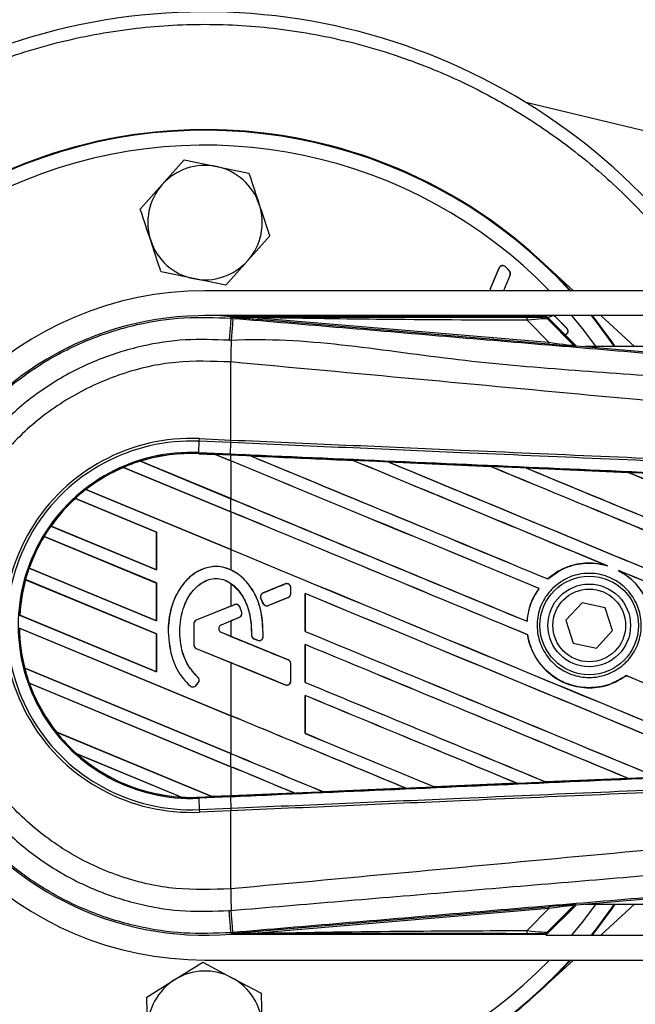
# Model space of a CAD drawing. Header units: millimetres. Extents: x -83 to 702, y 0 to 360.
# Tile 4 of 18: x 9 to 42, y 206 to 258. Entities that reach past the tile are written whole.
import ezdxf

# ---------------------------------------------------------------- set-up
doc = ezdxf.new("R2010")
doc.units = ezdxf.units.MM

msp = doc.modelspace()

# ---------------------------------------------------------------- linework, layer by layer
at = {"color": 7, "linetype": 'Continuous', "lineweight": 25}
for p, q in [((49.9046, 250.6987), (36.5565, 253.9032)), ((17.045, 249.5018), (18.2229, 250.8255)), ((18.2229, 250.8255), (19.9583, 250.4672)), ((19.9583, 250.4672), (21.6936, 250.109)), ((15.8671, 248.178), (17.045, 249.5018)), ((22.8085, 246.745), (21.6306, 245.4213)), ((21.6306, 245.4213), (20.4526, 244.0975)), ((37.3078, 245.4607), (39.1155, 243.8042)), ((18.7173, 244.4558), (16.9819, 244.814)), ((34.6529, 243.9264), (35.1157, 245.0279)), ((34.6582, 243.9241), (35.1211, 245.0256)), ((35.1211, 245.0256), (35.1157, 245.0279)), ((35.7038, 244.6606), (35.344, 243.8042)), ((35.7092, 244.6583), (35.3503, 243.8042)), ((35.4528, 245.0907), (35.4569, 245.0949)), ((35.4528, 245.0907), (35.6601, 244.8835)), ((35.4569, 245.0949), (35.6642, 244.8876)), ((35.6601, 244.8835), (35.6642, 244.8876)), ((35.7038, 244.6606), (35.7092, 244.6583)), ((20.4526, 244.0975), (18.7173, 244.4558)), ((138.2189, 243.8042), (19.3378, 243.8042)), ((34.6582, 243.9241), (34.6529, 243.9264)), ((37.6246, 242.4742), (19.3378, 242.4742)), ((20.7278, 242.3351), (20.7343, 242.4125)), ((20.7278, 242.3351), (20.8357, 242.326)), ((20.7343, 242.4125), (20.7375, 242.4123)), ((20.7375, 242.4125), (20.7375, 242.4123)), ((20.7694, 242.3806), (20.7375, 242.4125)), ((37.5939, 242.4125), (20.7375, 242.4125)), ((20.7697, 242.3772), (20.7375, 242.4123)), ((20.7697, 242.3772), (20.7694, 242.3806)), ((22.1845, 242.3588), (22.176, 242.2579)), ((37.7813, 240.9421), (22.176, 242.2579)), ((22.1845, 242.3588), (37.7898, 241.043)), ((37.7898, 241.043), (36.6207, 242.2196)), ((39.2472, 240.8516), (37.6246, 242.4742)), ((60.8243, 242.4742), (37.6246, 242.4742)), ((39.1273, 240.9089), (37.6448, 242.3914)), ((37.714, 242.2981), (39.1168, 240.8863)), ((37.7294, 242.3694), (37.9186, 242.4489)), ((37.7338, 242.365), (37.9208, 242.4436)), ((37.9208, 242.4436), (37.9186, 242.4489)), ((38.1438, 242.3998), (38.1479, 242.4039)), ((38.1438, 242.3998), (38.7542, 241.7894)), ((38.1479, 242.4039), (38.7583, 241.7935)), ((40.5669, 242.4742), (42.3812, 240.8118)), ((38.6891, 241.4576), (38.6553, 241.4435)), ((38.6913, 241.4523), (38.6598, 241.439)), ((38.6891, 241.4576), (38.6913, 241.4523)), ((38.7542, 241.7894), (38.7583, 241.7935)), ((37.7898, 241.043), (37.7813, 240.9421)), ((39.1168, 240.8863), (39.1273, 240.9089)), ((39.2516, 240.8512), (39.2411, 240.8285)), ((39.2516, 240.8512), (78.6953, 237.5253)), ((118.7206, 240.8118), (39.7189, 240.8118)), ((20.7268, 239.9841), (20.7259, 239.9842)), ((20.7268, 235.7974), (20.7268, 239.9841)), ((19.005, 235.1249), (19.0314, 235.7301)), ((19.0314, 235.7301), (19.0375, 235.8712)), ((20.7206, 235.6564), (19.0314, 235.7301)), ((19.0375, 235.8712), (20.7268, 235.7974)), ((20.6978, 235.051), (20.7242, 235.6562)), ((20.7206, 235.6564), (20.7268, 235.7974)), ((20.7242, 235.6562), (20.7206, 235.6564)), ((20.7304, 235.7973), (20.7268, 235.7974)), ((19.0024, 235.0669), (19.005, 235.1249)), ((19.005, 235.1249), (20.6978, 235.051)), ((15.8693, 234.6623), (20.7268, 232.6503)), ((15.8696, 234.6622), (15.8693, 234.6623)), ((15.8822, 234.6601), (15.8696, 234.6622)), ((20.7268, 232.6534), (15.8822, 234.6601)), ((19.0024, 235.0667), (19.0022, 235.061)), ((19.0022, 235.061), (19.8971, 235.022)), ((19.0024, 235.0669), (19.8897, 235.0282)), ((19.0024, 235.0667), (19.0024, 235.0669)), ((19.89, 235.028), (19.0024, 235.0667)), ((20.6953, 234.993), (19.8897, 235.0282)), ((20.7268, 234.6814), (19.8897, 235.0282)), ((19.8971, 235.022), (19.89, 235.028)), ((19.8971, 235.022), (20.7268, 234.6783)), ((20.7268, 234.9916), (20.6953, 234.993)), ((20.7268, 234.6814), (20.7268, 234.9916)), ((20.7268, 234.6783), (20.7268, 232.6534)), ((21.79, 234.945), (21.7895, 234.9452)), ((21.79, 234.945), (21.8138, 234.9382)), ((27.2715, 234.7052), (27.2719, 234.705)), ((27.279, 234.699), (27.2719, 234.705)), ((29.175, 234.6217), (34.6553, 234.3806)), ((29.1758, 234.6214), (29.175, 234.6217)), ((29.1758, 234.6214), (29.1994, 234.6147)), ((20.7268, 231.9463), (14.9692, 234.3312)), ((14.9692, 234.3312), (14.9693, 234.3311)), ((14.9693, 234.3311), (14.9731, 234.3264)), ((14.9731, 234.3264), (20.7268, 231.9432)), ((34.6553, 234.3806), (34.656, 234.3802)), ((34.663, 234.3743), (34.656, 234.3802)), ((36.5672, 234.2963), (42.0407, 234.0544)), ((36.5686, 234.2959), (36.5672, 234.2963)), ((36.5686, 234.2959), (36.592, 234.2892)), ((42.0407, 234.0544), (42.0422, 234.0537)), ((42.0491, 234.0478), (42.0422, 234.0537)), ((12.9443, 233.1388), (20.7268, 229.9152)), ((12.9445, 233.1387), (12.9443, 233.1388)), ((12.9532, 233.1382), (12.9445, 233.1387)), ((20.7268, 229.9183), (12.9532, 233.1382)), ((16.7427, 230.8615), (12.3837, 232.667)), ((12.3837, 232.667), (12.3839, 232.6669)), ((12.3839, 232.6669), (12.3874, 232.6624)), ((12.3874, 232.6624), (16.7369, 230.8607)), ((20.7268, 231.9463), (20.7268, 232.6503)), ((20.7268, 231.9432), (20.7268, 229.9183)), ((11.0698, 231.1801), (16.7427, 228.8303)), ((11.07, 231.1801), (11.0698, 231.1801)), ((11.0771, 231.1802), (11.07, 231.1801)), ((16.7369, 228.8359), (11.0771, 231.1802)), ((16.7427, 230.8615), (16.7369, 230.8607)), ((16.7427, 228.8303), (16.7427, 230.8615)), ((16.7427, 228.1264), (10.707, 230.6265)), ((10.707, 230.6265), (10.7071, 230.6264)), ((10.7071, 230.6264), (10.7109, 230.6217)), ((10.7109, 230.6217), (16.7369, 228.1256)), ((16.7369, 230.8607), (16.7369, 228.8359)), ((20.7268, 229.9152), (20.7268, 228.8271)), ((9.903, 228.9283), (16.7427, 226.0952)), ((9.9031, 228.9283), (9.903, 228.9283)), ((9.9094, 228.9288), (9.9031, 228.9283)), ((16.7369, 226.1008), (9.9094, 228.9288)), ((16.7369, 228.8359), (16.7427, 228.8303)), ((40.8516, 229.074), (40.9262, 229.0463)), ((41.5286, 228.7965), (41.601, 228.7634)), ((16.7427, 225.3913), (9.707, 228.3056)), ((9.707, 228.3056), (9.7071, 228.3055)), ((9.7071, 228.3055), (9.7117, 228.3005)), ((9.7117, 228.3005), (16.7369, 225.3905)), ((37.7312, 228.3443), (37.7277, 228.3489)), ((16.7427, 228.1264), (16.7369, 228.1256)), ((16.7369, 228.1256), (16.7369, 226.1008)), ((16.7427, 226.0952), (16.7427, 228.1264)), ((20.7268, 228.1013), (20.7268, 226.8878)), ((23.6407, 228.0744), (22.4555, 227.5905)), ((23.6407, 228.0744), (23.6396, 228.0771)), ((23.9419, 227.5579), (23.9419, 227.872)), ((23.9419, 227.872), (23.9449, 227.872)), ((23.9449, 227.5579), (23.9449, 227.872)), ((37.2554, 227.8296), (37.2627, 227.8298)), ((22.3373, 227.3018), (22.3346, 227.3007)), ((22.3373, 227.3018), (22.4521, 227.0346)), ((22.4555, 227.5905), (22.4544, 227.5932)), ((22.7356, 226.9185), (23.806, 227.3555)), ((23.806, 227.3555), (23.8071, 227.3528)), ((23.9419, 227.5579), (23.9449, 227.5579)), ((24.7111, 227.5607), (24.7111, 225.5299)), ((24.7166, 227.5554), (24.7111, 227.5607)), ((24.7166, 225.5306), (24.7166, 227.5554)), ((20.7268, 226.8878), (18.8707, 226.13)), ((20.9193, 226.9633), (18.8718, 226.1273)), ((20.9193, 226.9633), (20.9182, 226.966)), ((21.2041, 226.8441), (21.2068, 226.8452)), ((22.4521, 227.0346), (22.4494, 227.0335)), ((22.7356, 226.9185), (22.7367, 226.9158)), ((39.5646, 227.0695), (38.702, 226.1241)), ((40.8145, 226.7952), (39.5646, 227.0695)), ((41.2019, 225.5756), (40.8145, 226.7952)), ((9.3909, 226.4053), (16.7427, 223.3601)), ((9.3968, 226.406), (9.3911, 226.4053)), ((16.7369, 223.3657), (9.3968, 226.406)), ((18.8718, 226.1273), (18.8707, 226.13)), ((20.215, 225.8894), (21.1826, 226.2844)), ((21.1826, 226.2844), (21.1837, 226.2818)), ((21.3091, 226.5505), (21.3119, 226.5514)), ((38.702, 226.1241), (39.0895, 224.9045)), ((20.7268, 221.0059), (9.3753, 225.7079)), ((9.3812, 225.7023), (20.7268, 221.0028)), ((16.7369, 226.1008), (16.7427, 226.0952)), ((18.7329, 225.9249), (18.7329, 224.8167)), ((18.7358, 225.9249), (18.7329, 225.9249)), ((18.7358, 225.9249), (18.7358, 224.8167)), ((20.215, 225.8894), (20.2161, 225.8867)), ((20.2161, 225.8867), (20.7268, 226.0952)), ((20.7268, 226.0952), (20.7268, 225.2573)), ((36.62, 226.0692), (36.6145, 226.0746)), ((16.7427, 225.3913), (16.7369, 225.3905)), ((16.7369, 225.3905), (16.7369, 223.3657)), ((16.7427, 223.3601), (16.7427, 225.3913)), ((17.358, 225.5038), (17.3551, 225.5038)), ((20.215, 225.4631), (20.2161, 225.4658)), ((23.806, 223.997), (20.215, 225.4631)), ((20.7268, 225.2573), (20.2161, 225.4658)), ((21.8328, 225.3347), (21.8299, 225.3347)), ((21.967, 225.1331), (21.9659, 225.1304)), ((21.967, 225.1331), (22.1562, 225.0539)), ((22.1562, 225.0539), (22.1551, 225.0512)), ((22.4589, 225.2429), (22.4618, 225.2427)), ((24.7111, 225.5299), (24.7166, 225.5306)), ((36.6449, 225.3476), (36.6506, 225.3483)), ((40.3394, 224.6302), (41.2019, 225.5756)), ((18.7358, 224.8167), (18.7329, 224.8167)), ((18.8718, 224.6143), (18.8707, 224.6116)), ((18.8707, 224.6116), (20.7268, 223.8538)), ((18.8718, 224.6143), (23.6407, 222.6673)), ((24.7111, 224.8256), (24.7111, 222.7948)), ((24.7166, 224.8203), (24.7111, 224.8256)), ((24.7166, 222.7955), (24.7166, 224.8203)), ((39.0895, 224.9045), (40.3394, 224.6302)), ((23.806, 223.997), (23.8071, 223.9998)), ((9.6636, 223.5573), (20.7268, 218.9748)), ((9.6637, 223.5573), (9.6636, 223.5573)), ((9.6694, 223.558), (9.6637, 223.5573)), ((20.7268, 218.9779), (9.6694, 223.558)), ((20.7268, 223.8538), (20.7268, 221.0059)), ((23.9419, 222.8697), (23.9419, 223.7946)), ((23.9419, 223.7946), (23.9449, 223.7946)), ((23.9449, 222.8697), (23.9449, 223.7946)), ((16.7369, 223.3657), (16.7427, 223.3601)), ((18.9502, 223.0785), (18.9521, 223.0807)), ((41.9336, 223.1584), (41.9371, 223.1538)), ((20.7268, 218.2708), (9.9101, 222.7512)), ((9.9101, 222.7512), (9.9103, 222.7511)), ((9.9103, 222.7511), (9.9187, 222.7445)), ((9.9187, 222.7445), (20.7268, 218.2677)), ((18.5418, 222.6042), (18.5399, 222.602)), ((18.8537, 222.6286), (18.9745, 222.7735)), ((18.8537, 222.6286), (18.8559, 222.6268)), ((18.8559, 222.6268), (18.9768, 222.7716)), ((18.9745, 222.7735), (18.9768, 222.7716)), ((23.6407, 222.6673), (23.6396, 222.6645)), ((23.9419, 222.8697), (23.9449, 222.8697)), ((24.7111, 222.7948), (24.7166, 222.7955)), ((24.7111, 222.0905), (24.7111, 220.0597)), ((24.7166, 222.0852), (24.7111, 222.0905)), ((24.7166, 220.0604), (24.7166, 222.0852)), ((20.7268, 221.0028), (20.7268, 218.9779)), ((11.3743, 220.1136), (19.7037, 216.6634)), ((11.3745, 220.1136), (11.3743, 220.1136)), ((11.3817, 220.1137), (11.3745, 220.1136)), ((19.6978, 216.669), (11.3817, 220.1137)), ((24.7111, 220.0597), (24.7166, 220.0604)), ((18.0614, 216.6398), (12.4683, 218.9565)), ((12.4683, 218.9565), (12.4689, 218.9562)), ((12.4689, 218.9562), (12.4916, 218.9437)), ((12.4916, 218.9437), (18.0359, 216.6472)), ((20.7268, 218.2708), (20.7268, 218.9748)), ((20.7268, 218.2677), (20.7268, 216.714)), ((31.6486, 217.187), (31.6429, 217.1924)), ((31.649, 217.1867), (31.6486, 217.187)), ((36.0749, 217.3816), (31.649, 217.1867)), ((36.0549, 217.3868), (36.0739, 217.382)), ((36.0739, 217.382), (36.0749, 217.3816)), ((37.6194, 217.4503), (37.6138, 217.4556)), ((37.6202, 217.4498), (37.6194, 217.4503)), ((42.0376, 217.6451), (37.6202, 217.4498)), ((42.0171, 217.6505), (42.0358, 217.6457)), ((42.0358, 217.6457), (42.0376, 217.6451)), ((18.0359, 216.6472), (18.0608, 216.64)), ((18.0608, 216.64), (18.0614, 216.6398)), ((19.0024, 216.6328), (19.7037, 216.6634)), ((19.0024, 216.6328), (19.005, 216.5748)), ((20.6978, 216.6487), (19.005, 216.5748)), ((19.6978, 216.669), (20.7268, 216.714)), ((19.7035, 216.6636), (19.6978, 216.669)), ((19.7035, 216.6636), (20.6953, 216.7069)), ((20.6953, 216.7067), (19.7037, 216.6634)), ((20.7268, 216.7081), (20.6953, 216.7067)), ((20.6953, 216.7069), (20.6953, 216.7067)), ((20.6978, 216.6487), (20.7242, 216.0435)), ((24.1392, 216.8573), (20.7268, 216.7081)), ((24.1195, 216.8623), (24.1387, 216.8574)), ((24.1387, 216.8574), (24.1392, 216.8573)), ((25.6766, 216.9248), (25.6709, 216.9302)), ((25.6766, 216.9248), (30.1082, 217.1192)), ((25.6769, 216.9246), (25.6766, 216.9248)), ((30.1088, 217.119), (25.6769, 216.9246)), ((30.089, 217.1241), (30.1082, 217.1192)), ((30.1082, 217.1192), (30.1088, 217.119)), ((19.005, 216.5748), (19.0314, 215.9696)), ((19.0314, 215.9696), (20.7206, 216.0433)), ((19.0314, 215.9696), (19.0375, 215.8285)), ((20.7268, 215.9023), (19.0375, 215.8285)), ((20.7206, 216.0433), (20.7242, 216.0435)), ((20.7206, 216.0433), (20.7268, 215.9023)), ((20.7268, 215.9023), (20.7304, 215.9024)), ((20.7268, 211.7156), (20.7268, 215.9023)), ((70.4759, 213.4813), (39.2516, 210.8485)), ((20.7268, 211.7156), (20.7259, 211.7155)), ((37.6246, 209.2255), (39.2472, 210.8481)), ((37.6448, 209.3083), (39.1273, 210.7908)), ((39.1168, 210.8134), (37.714, 209.4016)), ((39.1273, 210.7908), (39.1168, 210.8134)), ((39.2411, 210.8712), (39.2516, 210.8485)), ((39.7189, 210.8879), (64.4668, 210.8879)), ((42.3812, 210.8879), (40.5669, 209.2255)), ((22.176, 209.4418), (37.7813, 210.7576)), ((37.7898, 210.6567), (22.1845, 209.3409)), ((36.6207, 209.4801), (37.7898, 210.6567)), ((37.7813, 210.7576), (37.7898, 210.6567)), ((20.8358, 209.3737), (20.7278, 209.3646)), ((20.7278, 209.3646), (20.7343, 209.2872)), ((20.7375, 209.2874), (20.7343, 209.2872)), ((20.7375, 209.2874), (20.7697, 209.3225)), ((20.7694, 209.3191), (20.7375, 209.2872)), ((20.7375, 209.2874), (20.7375, 209.2872)), ((20.7375, 209.2872), (37.5939, 209.2872)), ((20.7694, 209.3191), (20.7697, 209.3225)), ((22.176, 209.4418), (22.1845, 209.3409)), ((37.6246, 209.2255), (58.0976, 209.2255)), ((17.7161, 206.8439), (19.2205, 207.7801)), ((19.2205, 207.7801), (20.7835, 206.9455)), ((19.3378, 207.8955), (57.5332, 207.8955)), ((39.1155, 207.8955), (37.3078, 206.239)), ((16.2117, 205.9076), (17.7161, 206.8439)), ((20.7835, 206.9455), (22.3465, 206.1108))]:
    msp.add_line(p, q, dxfattribs=at)
at = {"color": 7, "linetype": 'Continuous', "lineweight": 25, "flags": 128}
for points in [[(20.7278, 242.3351), (20.7257, 242.3111), (20.72, 242.2441), (20.7109, 242.1364), (20.6987, 241.9914), (20.6837, 241.814), (20.6665, 241.61), (20.6476, 241.3862), (20.6276, 241.1499)], [(20.8357, 242.326), (20.8338, 242.302), (20.8283, 242.235), (20.8193, 242.1272), (20.8071, 241.9822), (20.7923, 241.8048), (20.7751, 241.6008), (20.7563, 241.377), (20.7364, 241.1408)], [(22.1845, 242.3588), (21.3921, 242.371), (20.7694, 242.3806)], [(40.3557, 240.7581), (39.5931, 241.7788), (39.0264, 242.4742)], [(40.0596, 242.4742), (40.3825, 242.0635), (41.2901, 240.8118)], [(40.1016, 242.4742), (41.1462, 241.078), (41.3297, 240.8118)], [(20.6953, 234.993), (20.6953, 234.9946), (20.6955, 234.998), (20.6957, 235.003), (20.696, 235.0096), (20.6963, 235.0178), (20.6968, 235.0275), (20.6973, 235.0386), (20.6978, 235.051)], [(39.0264, 209.2255), (39.5931, 209.9209), (40.3557, 210.9416)], [(41.2901, 210.8879), (40.3825, 209.6362), (40.0596, 209.2255)], [(41.3297, 210.8879), (41.1462, 210.6217), (40.1016, 209.2255)], [(20.7278, 209.3646), (20.7257, 209.3886), (20.72, 209.4556), (20.7109, 209.5633), (20.6987, 209.7083), (20.6837, 209.8857), (20.6665, 210.0897), (20.6476, 210.3135), (20.6276, 210.5498)], [(20.8358, 209.3737), (20.8338, 209.3977), (20.8283, 209.4647), (20.8193, 209.5725), (20.8072, 209.7175), (20.7923, 209.8949), (20.7751, 210.0989), (20.7563, 210.3227), (20.7364, 210.5589)], [(20.7694, 209.3191), (21.5619, 209.3313), (22.1845, 209.3409)]]:
    msp.add_lwpolyline(points, dxfattribs=at)
at = {"color": 7, "linetype": 'Continuous', "lineweight": 25}
for radius in [2.6443, 2.2166, 1.9506]:
    msp.add_circle((39.952, 225.8498), radius, dxfattribs=at)
for centre, radius, start, end in [((19.3378, 225.8498), 32.9162, 33.05573, 180), ((19.3378, 225.8498), 26.599, 42.45415, 180), ((19.3378, 225.8498), 26.599, 47.5, 312.5), ((19.3378, 225.8498), 26.5662, 42.51879, 317.48121), ((19.3378, 225.8498), 25.7684, 44.16741, 180), ((19.3378, 247.4615), 3.0691, 78.33556, 138.33556), ((19.3378, 247.4615), 3.0691, 18.33556, 78.33556), ((19.3378, 247.4615), 3.0691, 138.33556, 198.33556), ((19.3378, 247.4615), 3.0691, 318.33556, 18.33556), ((19.3378, 247.4615), 3.0691, 198.33556, 258.33556), ((19.3378, 247.4615), 3.0691, 258.33556, 318.33556), ((35.3088, 244.9467), 0.2095, 45, 157.20926), ((35.3088, 244.9467), 0.2037, 45, 157.20926), ((35.5161, 244.7395), 0.2037, 337.20927, 45), ((35.5161, 244.7395), 0.2095, 337.20927, 45), ((19.3378, 225.8498), 17.9543, 90, 270), ((34.846, 243.8452), 0.2095, 157.20926, 191.31292), ((34.846, 243.8452), 0.2037, 157.20926, 191.63974), ((19.3378, 225.8498), 16.6215, 85.18028, 274.81972), ((35.9115, 242.2472), 0.7098, 357.77119, 11.51783), ((37.9997, 242.2558), 0.2095, 45, 112.79071), ((37.9997, 242.2558), 0.2037, 45, 112.79071), ((38.6102, 241.6454), 0.2037, 292.79071, 45), ((38.6102, 241.6454), 0.2095, 292.79071, 45), ((212.7274, 238.8136), 192.0051, 179.305525, 179.650671), ((39.2579, 241.0273), 0.1995, 225.00164, 265.17864), ((18.6, 225.8498), 10.0309, 87.5, 272.5), ((18.6, 225.8498), 9.8897, 87.5, 272.5), ((18.6, 225.8498), 9.2839, 87.5, 272.5), ((18.6, 225.8498), 9.2258, 107.21651, 113.17547), ((18.6, 225.8498), 9.2258, 87.5, 107.21651), ((18.6, 225.8498), 9.2257, 87.5, 107.2149), ((18.6, 225.8498), 9.22, 87.5, 107.14432), ((18.6, 225.8498), 9.2258, 113.17547, 127.80908), ((18.6, 225.8498), 9.2257, 113.17491, 127.80821), ((18.6, 225.8498), 9.22, 113.16504, 127.76752), ((18.6, 225.8498), 9.2258, 127.80908, 132.36028), ((18.6, 225.8498), 9.2258, 132.36028, 144.70717), ((18.6, 225.8498), 9.2257, 132.36013, 144.70666), ((18.6, 225.8498), 9.22, 132.36308, 144.68039), ((18.6, 225.8498), 9.2258, 144.70717, 148.81902), ((18.6, 225.8498), 9.2258, 148.81902, 160.50758), ((18.6, 225.8498), 9.2257, 148.81915, 160.50735), ((18.6, 225.8498), 9.22, 148.83169, 160.49144), ((18.6, 225.8498), 9.2258, 160.50758, 164.56307), ((18.6, 225.8498), 9.2258, 164.56307, 176.54814), ((18.6, 225.8498), 9.2257, 164.56347, 176.54818), ((18.6, 225.8498), 9.22, 164.58576, 176.54166), ((23.7233, 227.872), 0.2186, 0, 112.20926), ((22.5382, 227.3881), 0.2186, 112.20926, 203.24584), ((23.7233, 227.5579), 0.2186, 292.20927, 0), ((21.002, 226.7609), 0.2186, 22.3787, 112.20929), ((22.6529, 227.1209), 0.2186, 203.24584, 292.20927), ((18.9544, 225.9249), 0.2215, 112.20929, 180), ((18.9544, 225.9249), 0.2186, 112.20929, 180), ((21.0999, 226.4869), 0.2186, 292.20926, 16.93498), ((19.3378, 225.8498), 32.9162, 180, 326.94427), ((19.3378, 225.8498), 26.599, 180, 317.54585), ((19.3378, 225.8498), 25.7684, 180, 315.83259), ((18.6, 225.8498), 9.2258, 180.8818, 194.38831), ((18.6, 225.8498), 9.2257, 180.88252, 194.38869), ((18.6, 225.8498), 9.22, 180.91722, 194.39314), ((20.3021, 225.6763), 0.2302, 112.20926, 247.79071), ((20.3021, 225.6763), 0.2273, 112.20926, 247.79071), ((22.0514, 225.3348), 0.2186, 180.035, 247.29049), ((22.2407, 225.2556), 0.2186, 247.29049, 356.67135), ((18.9544, 224.8167), 0.2215, 180, 247.79071), ((18.9544, 224.8167), 0.2186, 180, 247.79071), ((23.7233, 223.7946), 0.2186, 0, 67.79071), ((18.6, 225.8498), 9.2258, 194.38831, 199.62504), ((18.8067, 222.9135), 0.2186, 320.16689, 48.97709), ((18.8067, 222.9135), 0.2215, 320.16689, 48.97709), ((18.6, 225.8498), 9.2258, 199.62504, 218.44471), ((18.6, 225.8498), 9.2257, 199.6263, 218.44589), ((18.6, 225.8498), 9.22, 199.68237, 218.47326), ((18.6858, 222.7687), 0.2215, 228.8059, 320.16689), ((18.6858, 222.7687), 0.2186, 228.8059, 320.16689), ((23.7233, 222.8697), 0.2186, 247.79071, 0), ((18.6, 225.8498), 9.2258, 218.44471, 228.34691), ((18.6, 225.8498), 9.2258, 228.34691, 266.65309), ((18.6, 225.8498), 9.2257, 228.35056, 266.64944), ((18.6, 225.8498), 9.22, 228.50755, 266.49245), ((18.6, 225.8498), 9.2258, 266.65309, 272.5), ((212.7274, 212.8861), 192.0051, 180.349329, 180.694477), ((39.2579, 210.6724), 0.1995, 94.82136, 134.99836), ((35.9115, 209.4525), 0.7098, 348.48217, 2.22881), ((19.3378, 204.2382), 3.0691, 61.8972, 121.8972), ((19.3378, 204.2382), 3.0691, 121.8972, 181.8972), ((19.3378, 204.2382), 3.0691, 1.8972, 61.8972)]:
    msp.add_arc(centre, radius, start, end, dxfattribs=at)
for centre, major_axis, ratio, start_param, end_param in [((36.0696, 242.3987), (1.4093, -0.0032), 0.0065928, 5.1035854, 6.2804722), ((36.0696, 242.0663), (1.6467, 0.2284), 0.0487304, 0.0458928, 1.2227796), ((36.8816, 241.0334), (2.3596, -0.2049), 0.0060141, 5.1041157, 6.2810026), ((36.8983, 241.2322), (2.2189, -0.3473), 0.0239119, 5.1295592, 6.306446), ((39.2684, 241.05), (0.084, 0.1809), 0.9999568, 2.7909675, 3.4922178), ((19.3511, 235.2512), (0.5389, -0.2232), 0.0029846, 0.0092528, 0.0351255), ((20.7268, 229.2933), (570.4114, -236.2901), 0.0080625, 1.5451428, 1.5741362), ((20.7268, 229.2933), (570.0789, -236.1524), 0.0080625, 1.5451387, 1.5741362), ((20.7268, 240.7734), (570.4114, -236.2901), 0.0080625, 4.7175918, 4.7455439), ((20.7268, 225.0254), (570.0819, -24.8979), 0.0174384, 1.5600642, 1.5696511), ((20.7268, 240.7734), (570.0789, -236.1524), 0.0080625, 4.7176356, 4.7455551), ((20.7268, 232.0284), (570.4114, -236.2901), 0.0080625, 1.538717, 1.5626622), ((20.7268, 232.0284), (570.0789, -236.1524), 0.0080625, 1.5388271, 1.5626424), ((20.7268, 243.5085), (570.4114, -236.2901), 0.0080625, 4.73054, 4.7977625), ((20.7268, 243.5085), (570.0789, -236.1524), 0.0080625, 4.7305916, 4.797783), ((20.7268, 225.0254), (570.0819, -24.8979), 0.0174384, 1.5471095, 1.5566952), ((20.7268, 234.7635), (570.4114, -236.2901), 0.0080625, 1.4844685, 1.5497155), ((20.7268, 234.7635), (570.0789, -236.1524), 0.0080625, 1.4844738, 1.5496877), ((20.7268, 246.2436), (570.4114, -236.2901), 0.0080625, 4.7435023, 4.8082676), ((20.7268, 246.2436), (570.0789, -236.1524), 0.0080625, 4.7435622, 4.8082852), ((20.7268, 225.0254), (570.0819, -24.8979), 0.0174384, 1.534147, 1.5437245), ((20.7268, 237.4986), (570.4114, -236.2901), 0.0080625, 1.4920007, 1.5367618), ((20.7268, 237.4986), (570.0789, -236.1524), 0.0080625, 1.491968, 1.5367252), ((20.7268, 238.0383), (570.0789, -236.1524), 0.0080625, 4.7157288, 4.7436017), ((20.7268, 238.0383), (570.4114, -236.2901), 0.0080625, 4.7157288, 4.743595), ((20.7268, 226.5582), (570.4114, -236.2901), 0.0080625, 1.5462162, 1.5741362), ((20.7268, 226.5582), (570.0789, -236.1524), 0.0080625, 1.54621, 1.5741362), ((20.7268, 235.3032), (570.0789, -236.1524), 0.0080625, 4.7157288, 4.7663143), ((20.7268, 235.3032), (570.4114, -236.2901), 0.0080625, 4.7157288, 4.7662988), ((20.7268, 232.0284), (570.4114, -236.2901), 0.0080625, 1.4949342, 1.5376601), ((20.7268, 232.0284), (570.0789, -236.1524), 0.0080625, 1.4949375, 1.5375119), ((20.7268, 232.2647), (570.4114, 232.9059), 0.0080793, 4.7121189, 4.7141966), ((20.7268, 218.4311), (-570.3962, 1328.0003), 0.0034441, 4.7173874, 4.7175886), ((20.7268, 220.7184), (570.4114, 232.906), 0.0080793, 1.5620973, 1.5639738), ((20.7268, 223.8231), (570.4114, -236.2901), 0.0080625, 1.5263102, 1.5671512), ((20.7268, 223.8231), (570.0789, -236.1524), 0.0080625, 1.5263198, 1.5671374), ((20.7268, 232.2647), (570.4114, 232.9062), 0.0080793, 4.7090901, 4.7094257), ((20.7268, 220.7184), (570.4114, 232.9059), 0.0080793, 1.5666964, 1.5674975), ((20.7268, 230.6342), (570.4114, -232.9062), 0.0080793, 4.7156879, 4.721088), ((20.7268, 220.2527), (570.4113, -238.7376), 0.0080502, 1.5716616, 1.5719933), ((20.7268, 232.5681), (570.4114, -236.2901), 0.0080625, 4.7227138, 4.7558224), ((20.7268, 232.5681), (570.0789, -236.1524), 0.0080625, 4.7227276, 4.7558335), ((20.7268, 221.088), (570.4114, -236.2901), 0.0080625, 1.5367672, 1.5671512), ((20.7268, 221.088), (570.0789, -236.1524), 0.0080625, 1.5367814, 1.5671374), ((20.7268, 218.477), (570.4114, -232.9062), 0.0080793, 1.5689888, 1.5740952), ((20.7268, 226.5582), (570.4114, -236.2901), 0.0080625, 1.5158534, 1.5369497), ((20.7268, 226.5582), (570.0789, -236.1524), 0.0080625, 1.5158593, 1.5369218), ((20.7268, 229.833), (570.4114, -236.2901), 0.0080625, 4.7227138, 4.7453492), ((20.7268, 229.833), (570.0789, -236.1524), 0.0080625, 4.7227276, 4.7453552), ((20.7268, 218.3529), (570.4114, -236.2901), 0.0080625, 1.5472259, 1.5671512), ((20.7268, 218.3529), (570.0789, -236.1524), 0.0080625, 1.5472453, 1.5671374), ((20.7268, 215.6178), (570.4114, -236.2901), 0.0080625, 1.5576876, 1.5741362), ((20.7268, 215.6178), (570.0789, -236.1524), 0.0080625, 1.5577128, 1.5741362), ((20.7268, 227.0979), (570.4114, -236.2901), 0.0080625, 4.7227138, 4.7348779), ((20.7268, 227.0979), (570.0789, -236.1524), 0.0080625, 4.7227276, 4.7348783), ((20.7268, 224.3628), (570.0789, -236.1524), 0.0080625, 4.7157288, 4.7244015), ((20.7268, 224.3628), (570.4114, -236.2901), 0.0080625, 4.7157288, 4.724407), ((20.7268, 212.8827), (570.4114, -236.2901), 0.0080625, 1.5681537, 1.5741362), ((20.7268, 212.8827), (570.0789, -236.1524), 0.0080625, 1.5681848, 1.5741362), ((20.7268, 226.6743), (570.0819, 24.8979), 0.0174384, 4.7307768, 4.7385182), ((20.7268, 226.6743), (570.0819, 24.8979), 0.0174384, 4.7412538, 4.7489822), ((20.1396, 216.483), (0.4361, -0.1806), 0.0036879, 3.1511368, 3.1770094), ((20.7268, 226.6743), (570.0819, 24.8979), 0.0174384, 4.7116274, 4.7175787), ((20.7268, 226.6743), (570.0819, 24.8979), 0.0174384, 4.7203001, 4.7280508), ((36.8816, 210.6663), (2.3596, 0.2049), 0.0060141, 0.0021827, 1.1790696), ((36.8983, 210.4675), (2.2189, 0.3473), 0.0239119, 6.2599246, 7.4368114), ((39.2684, 210.6497), (-0.084, 0.1809), 0.9999568, 5.9325602, 6.6338104), ((36.0696, 209.301), (1.4093, 0.0032), 0.0065928, 0.0027131, 1.1795999), ((36.0696, 209.6334), (1.6467, -0.2284), 0.0487304, 5.0604057, 6.2372925)]:
    msp.add_ellipse(centre, major_axis=major_axis, ratio=ratio, start_param=start_param, end_param=end_param, dxfattribs=at)
for points, knots in [([(-12.9135, 225.8498), (-12.8672, 227.1608), (-12.7733, 229.8236), (-11.999, 233.8149), (-10.8269, 237.4655), (-9.3479, 240.711), (-7.6903, 243.5479), (-5.7401, 246.2214), (-3.5074, 248.6952), (-1.0337, 250.9278), (1.6399, 252.878), (4.4767, 254.5359), (7.7223, 256.0133), (11.3728, 257.1929), (15.3642, 257.9388), (19.3379, 258.181), (23.3116, 257.9388), (27.3029, 257.1928), (30.9534, 256.0132), (34.199, 254.5359), (37.0356, 252.8777), (39.7105, 250.9285), (42.1787, 248.692), (44.3467, 246.3259), (45.5454, 244.6102), (46.1085, 243.8042)], [0, 0, 0, 0, 0.0478033, 0.0970929, 0.1477616, 0.1873767, 0.2269875, 0.2674455, 0.3078991, 0.3483571, 0.3888108, 0.4284258, 0.4680366, 0.5187092, 0.5679959, 0.6157982, 0.6636044, 0.7128911, 0.7635598, 0.8031749, 0.8427857, 0.8832437, 0.9236973, 0.9641553, 1, 1, 1, 1]), ([(21.6936, 250.109), (21.7034, 250.0796), (21.8871, 249.5251), (22.0741, 248.9611), (22.2511, 248.427)], [0, 0, 0, 0, 0.0529743, 1, 1, 1, 1]), ([(22.2511, 248.427), (22.3995, 247.9791), (22.5865, 247.4148), (22.7706, 246.8595), (22.8085, 246.745)], [0, 0, 0, 0, 0.7938143, 1, 1, 1, 1]), ([(16.4245, 246.496), (16.2475, 247.0301), (16.0606, 247.5941), (15.8768, 248.1486), (15.8671, 248.178)], [0, 0, 0, 0, 0.9470257, 1, 1, 1, 1]), ([(16.9819, 244.814), (16.944, 244.9285), (16.7599, 245.4839), (16.5729, 246.0481), (16.4245, 246.496)], [0, 0, 0, 0, 0.2061857, 1, 1, 1, 1]), ([(2.794, 225.8494), (2.8404, 226.7794), (2.933, 228.6395), (3.6565, 231.352), (4.7998, 233.9051), (6.3566, 236.2343), (8.287, 238.2627), (10.5253, 239.9455), (13.0188, 241.2222), (15.6037, 242.0362), (18.2007, 242.4341), (19.8854, 242.3681), (20.7278, 242.3351)], [0, 0, 0, 0, 0.1019214, 0.2038429, 0.3057653, 0.4076877, 0.5096105, 0.6115332, 0.713457, 0.8153809, 0.9076904, 1, 1, 1, 1]), ([(20.7694, 242.3806), (23.7247, 242.3823), (29.0017, 242.3854), (34.2832, 242.3878), (36.607, 242.3889)], [0, 0, 0, 0, 0.5600269, 1, 1, 1, 1]), ([(22.176, 242.2579), (22.0402, 242.2694), (21.6376, 242.3034), (21.1642, 242.3433), (20.8358, 242.3715), (20.7697, 242.3772)], [0, 0, 0, 0, 0.2892673, 0.8568296, 1, 1, 1, 1]), ([(20.8357, 242.326), (24.7658, 241.9948), (32.6262, 241.3325), (44.4131, 240.342), (59.7672, 239.0541), (71.1635, 238.1023), (78.6433, 237.4776)], [0, 0, 0, 0, 0.2036202, 0.4072406, 0.6109477, 1, 1, 1, 1]), ([(36.6207, 242.2196), (33.9263, 242.2308), (29.1146, 242.2509), (24.3021, 242.3258), (22.1845, 242.3588)], [0, 0, 0, 0, 0.5599741, 1, 1, 1, 1]), ([(37.4789, 242.3955), (37.4892, 242.3986), (37.5074, 242.4043), (37.5674, 242.41), (37.5939, 242.4125)], [0, 0, 0, 0, 0.5593923, 1, 1, 1, 1]), ([(37.714, 242.2981), (37.675, 242.3289), (37.6054, 242.3841), (37.5176, 242.392), (37.4789, 242.3955)], [0, 0, 0, 0, 0.56, 1, 1, 1, 1]), ([(37.6448, 242.3914), (37.6402, 242.3954), (37.6295, 242.4045), (37.6114, 242.4115), (37.5986, 242.4122), (37.5939, 242.4125)], [0, 0, 0, 0, 0.3193957, 0.7481913, 1, 1, 1, 1]), ([(37.6448, 242.3914), (37.6662, 242.3656), (37.7043, 242.3194), (37.7111, 242.3046), (37.714, 242.2981)], [0, 0, 0, 0, 0.560586, 1, 1, 1, 1]), ([(20.6276, 241.1499), (19.8459, 241.1807), (18.2824, 241.2421), (15.8722, 240.8727), (13.4731, 240.1172), (11.1586, 238.9324), (9.0813, 237.3703), (7.2897, 235.4876), (5.8448, 233.326), (4.784, 230.9564), (4.1121, 228.4392), (4.0261, 226.713), (3.9831, 225.8498)], [0, 0, 0, 0, 0.0923036, 0.1846071, 0.2865385, 0.3884688, 0.490398, 0.5923288, 0.694247, 0.7961664, 0.8980845, 1, 1, 1, 1]), ([(20.7364, 241.1408), (20.7364, 241.1408), (20.7001, 241.1438), (20.6639, 241.1469), (20.6276, 241.1499)], [0, 0, 0, 0, 0.0003655, 1, 1, 1, 1]), ([(78.6498, 236.2834), (71.1615, 236.8954), (59.7485, 237.8282), (44.3696, 239.2163), (32.5508, 239.8991), (24.684, 241.3394), (20.7364, 241.1408), (20.7364, 241.1408)], [0, 0, 0, 0, 0.3887669, 0.5925279, 0.7962893, 0.9999993, 1, 1, 1, 1]), ([(20.7259, 239.9842), (19.7386, 240.0195), (17.7611, 240.0901), (14.8482, 239.4294), (12.1404, 238.2028), (9.7327, 236.4538), (7.7496, 234.2305), (6.27, 231.6514), (5.3139, 228.8164), (5.1978, 226.8379), (5.1398, 225.8498)], [0, 0, 0, 0, 0.1248804, 0.2501396, 0.3746494, 0.4998125, 0.6247642, 0.7495577, 0.8749238, 1, 1, 1, 1]), ([(78.6449, 234.2977), (78.4215, 234.3336), (77.0429, 234.5549), (70.9942, 235.1707), (58.5665, 236.4539), (40.6363, 238.1427), (27.366, 239.37), (20.7268, 239.9841)], [0, 0, 0, 0, 0.0117013, 0.0722088, 0.3141935, 0.6568871, 1, 1, 1, 1]), ([(78.6118, 233.1314), (76.5576, 233.221), (72.0114, 233.4193), (64.9613, 233.7268), (57.4633, 234.0538), (51.8338, 234.2993), (46.2039, 234.5449), (40.5742, 234.7904), (31.4557, 235.1881), (24.8379, 235.4768), (20.7242, 235.6562)], [0, 0, 0, 0, 0.1067875, 0.2363437, 0.3660007, 0.4956801, 0.5280685, 0.6576247, 0.7871808, 1, 1, 1, 1]), ([(20.7304, 235.7973), (24.8444, 235.6179), (31.463, 235.3293), (40.5824, 234.9316), (46.2127, 234.6861), (51.8431, 234.4406), (57.4732, 234.1951), (64.972, 233.8681), (72.0228, 233.5606), (76.5695, 233.3624), (78.6239, 233.2728)], [0, 0, 0, 0, 0.2128192, 0.3423754, 0.4719316, 0.50432, 0.6339994, 0.7636564, 0.8932125, 1, 1, 1, 1]), ([(20.6978, 235.051), (21.4336, 235.0189), (25.113, 234.8582), (31.7356, 234.5676), (40.5629, 234.178), (49.3851, 233.7862), (56.731, 233.458), (64.0708, 233.1284), (70.8704, 232.8218), (76.1941, 232.5801), (78.5892, 232.4714)], [0, 0, 0, 0, 0.0380636, 0.1903223, 0.342581, 0.4948397, 0.6470984, 0.723226, 0.8754847, 1, 1, 1, 1]), ([(21.7895, 234.9452), (21.6901, 234.9495), (21.3358, 234.965), (20.9816, 234.9805), (20.7268, 234.9916)], [0, 0, 0, 0, 0.2806447, 1, 1, 1, 1]), ([(21.7895, 234.9452), (22.0996, 234.9316), (23.927, 234.8518), (25.7543, 234.7717), (27.2715, 234.7052)], [0, 0, 0, 0, 0.1696977, 1, 1, 1, 1]), ([(27.2719, 234.705), (25.8154, 234.7688), (23.9881, 234.8489), (22.1608, 234.9288), (21.79, 234.945)], [0, 0, 0, 0, 0.7971164, 1, 1, 1, 1]), ([(29.175, 234.6217), (29.0755, 234.6261), (28.5783, 234.6479), (27.9439, 234.6757), (27.4088, 234.6992), (27.2715, 234.7052)], [0, 0, 0, 0, 0.1567286, 0.7836435, 1, 1, 1, 1]), ([(34.656, 234.3802), (33.6806, 234.4232), (31.854, 234.5037), (30.0271, 234.584), (29.1758, 234.6214)], [0, 0, 0, 0, 0.5339744, 1, 1, 1, 1]), ([(36.5672, 234.2963), (36.4677, 234.3007), (35.9705, 234.3227), (35.3332, 234.3508), (34.7953, 234.3745), (34.6553, 234.3806)], [0, 0, 0, 0, 0.1560477, 0.7802389, 1, 1, 1, 1]), ([(42.0422, 234.0537), (41.5463, 234.0757), (39.7221, 234.1565), (37.8973, 234.2371), (36.5686, 234.2959)], [0, 0, 0, 0, 0.2718129, 1, 1, 1, 1]), ([(43.9659, 233.9692), (43.8665, 233.9736), (43.3693, 233.9956), (42.7275, 234.024), (42.1852, 234.0481), (42.0407, 234.0544)], [0, 0, 0, 0, 0.1549567, 0.7747838, 1, 1, 1, 1]), ([(20.7268, 228.8271), (20.5166, 228.9029), (20.1051, 229.0515), (19.4469, 228.9778), (18.8324, 228.7131), (18.1992, 228.1797), (17.617, 227.2513), (17.3755, 226.273), (17.3591, 225.6524), (17.3551, 225.5038)], [0, 0, 0, 0, 0.1181192, 0.2313231, 0.3438681, 0.4724961, 0.6678894, 0.9204553, 1, 1, 1, 1]), ([(22.4589, 225.2429), (22.4404, 225.788), (22.4086, 226.7267), (21.8669, 227.8762), (21.2147, 228.5712), (20.5438, 228.9415), (19.8948, 229.0408), (19.2709, 228.9216), (18.6161, 228.5708), (17.9649, 227.879), (17.455, 226.8055), (17.3914, 225.9516), (17.358, 225.5038)], [0, 0, 0, 0, 0.1653636, 0.2847889, 0.379918, 0.4532243, 0.5152242, 0.5771012, 0.6445431, 0.7395039, 0.8633961, 1, 1, 1, 1]), ([(22.4618, 225.2427), (22.4436, 225.7884), (22.4121, 226.7287), (21.8682, 227.8733), (21.2769, 228.5228), (20.8654, 228.7504), (20.7268, 228.8271)], [0, 0, 0, 0, 0.3858589, 0.6649336, 0.8871478, 1, 1, 1, 1]), ([(40.8516, 229.074), (40.6655, 229.1157), (40.1128, 229.2395), (39.1549, 229.1608), (38.2853, 228.8012), (37.8606, 228.4567), (37.7277, 228.3489)], [0, 0, 0, 0, 0.1712904, 0.5087548, 0.8462025, 1, 1, 1, 1]), ([(37.7312, 228.3443), (38.035, 228.5659), (38.6439, 229.01), (39.7712, 229.2461), (40.5418, 229.1615), (40.9131, 229.0502), (40.9262, 229.0463)], [0, 0, 0, 0, 0.3283471, 0.658119, 0.9880092, 1, 1, 1, 1]), ([(41.5286, 228.7965), (41.7237, 228.6765), (42.2384, 228.3597), (42.8751, 227.5896), (43.2199, 226.7308), (43.2736, 226.2009), (43.2895, 226.0438)], [0, 0, 0, 0, 0.2012869, 0.5312186, 0.8609815, 1, 1, 1, 1]), ([(43.2953, 226.0446), (43.2898, 226.1146), (43.2552, 226.5579), (43.0095, 227.3557), (42.3983, 228.2283), (41.8434, 228.6007), (41.601, 228.7634)], [0, 0, 0, 0, 0.0633447, 0.4007335, 0.7381907, 1, 1, 1, 1]), ([(18.9502, 223.0785), (18.773, 223.2693), (18.3512, 223.7236), (17.9912, 224.7656), (17.9465, 225.9698), (18.2303, 227.0608), (18.7121, 227.794), (19.2251, 228.2011), (19.7047, 228.3784), (20.1365, 228.3809), (20.5395, 228.2389), (21.0277, 227.9023), (21.4801, 227.2721), (21.7996, 226.3561), (21.8211, 225.6932), (21.8328, 225.3347)], [0, 0, 0, 0, 0.0744353, 0.177241, 0.3086024, 0.4174643, 0.4963546, 0.5570675, 0.6030224, 0.6410452, 0.6789529, 0.7243011, 0.8099663, 0.8972232, 1, 1, 1, 1]), ([(18.9521, 223.0807), (18.7751, 223.2712), (18.3538, 223.7251), (17.9941, 224.7661), (17.9494, 225.9693), (18.2329, 227.0594), (18.7141, 227.7918), (19.2262, 228.1983), (19.7051, 228.3755), (20.1353, 228.3775), (20.4707, 228.2622), (20.6544, 228.1468), (20.7268, 228.1013)], [0, 0, 0, 0, 0.1057973, 0.2519537, 0.4387447, 0.5935245, 0.7056507, 0.7919163, 0.8571803, 0.9111569, 0.9649703, 1, 1, 1, 1]), ([(37.9854, 227.8348), (38.2304, 228.0338), (38.7204, 228.4319), (39.6533, 228.6779), (40.6039, 228.6209), (41.4853, 228.247), (42.1923, 227.6038), (42.6466, 226.7624), (42.7965, 225.8185), (42.6259, 224.8786), (42.154, 224.0482), (41.4338, 223.4205), (40.5462, 223.0663), (39.591, 223.026), (38.6762, 223.3043), (37.9051, 223.87), (37.3652, 224.6586), (37.1161, 225.5823), (37.1894, 226.5324), (37.5161, 227.3081), (37.855, 227.6884), (37.9854, 227.8348)], [0, 0, 0, 0, 0.0537008, 0.107401, 0.161118, 0.214849, 0.268575, 0.3222758, 0.3759418, 0.429583, 0.4832243, 0.5368906, 0.5905915, 0.6443177, 0.6980486, 0.7517655, 0.8054595, 0.8591318, 0.9127903, 0.9664454, 1, 1, 1, 1]), ([(20.7268, 228.1013), (20.868, 227.975), (21.251, 227.6326), (21.712, 226.7817), (21.8232, 225.9365), (21.8289, 225.4215), (21.8299, 225.3347)], [0, 0, 0, 0, 0.1837852, 0.4983769, 0.9154383, 1, 1, 1, 1]), ([(23.9449, 227.872), (23.9425, 227.8968), (23.9376, 227.9466), (23.8995, 228.0129), (23.8432, 228.0635), (23.7731, 228.092), (23.7018, 228.0969), (23.6588, 228.0832), (23.6396, 228.0771)], [0, 0, 0, 0, 0.1719146, 0.3441327, 0.5163521, 0.6885744, 0.8607991, 1, 1, 1, 1]), ([(37.2554, 227.8296), (37.1428, 227.6569), (36.8254, 227.1699), (36.653, 226.5447), (36.6185, 226.1231), (36.6145, 226.0746)], [0, 0, 0, 0, 0.3272237, 0.9225469, 1, 1, 1, 1]), ([(36.62, 226.0692), (36.6771, 226.4424), (36.7741, 227.0755), (37.1205, 227.6102), (37.2627, 227.8298)], [0, 0, 0, 0, 0.5894269, 1, 1, 1, 1]), ([(22.4544, 227.5932), (22.4327, 227.5818), (22.3888, 227.5587), (22.3417, 227.4989), (22.3161, 227.4281), (22.3146, 227.3585), (22.3287, 227.3178), (22.3346, 227.3007)], [0, 0, 0, 0, 0.2084961, 0.420751, 0.6330051, 0.8452581, 1, 1, 1, 1]), ([(23.8071, 227.3528), (23.8289, 227.3642), (23.8728, 227.3873), (23.9196, 227.447), (23.9422, 227.5069), (23.9442, 227.5448), (23.9449, 227.5579)], [0, 0, 0, 0, 0.27984956, 0.56482117, 0.8497894, 1, 1, 1, 1]), ([(21.2068, 226.8452), (21.1953, 226.8669), (21.1721, 226.9108), (21.1122, 226.9577), (21.0413, 226.9831), (20.9733, 226.9843), (20.934, 226.9712), (20.9182, 226.966)], [0, 0, 0, 0, 0.2112772, 0.4263684, 0.6414599, 0.8565516, 1, 1, 1, 1]), ([(21.3091, 226.5505), (21.3013, 226.5756), (21.2856, 226.6256), (21.2518, 226.724), (21.2231, 226.7962), (21.2041, 226.8441)], [0, 0, 0, 0, 0.25229737, 0.50459435, 1, 1, 1, 1]), ([(21.3119, 226.5514), (21.304, 226.5764), (21.2884, 226.6265), (21.2545, 226.7249), (21.2258, 226.7973), (21.2068, 226.8452)], [0, 0, 0, 0, 0.2520744, 0.5041484, 1, 1, 1, 1]), ([(22.4494, 227.0335), (22.4612, 227.0119), (22.485, 226.9685), (22.5457, 226.9225), (22.6169, 226.8981), (22.6838, 226.8979), (22.722, 226.9108), (22.7367, 226.9158)], [0, 0, 0, 0, 0.2131585, 0.4303443, 0.6475311, 0.8647193, 1, 1, 1, 1]), ([(21.1837, 226.2818), (21.2054, 226.2932), (21.2493, 226.3163), (21.2964, 226.3761), (21.3221, 226.4469), (21.3231, 226.508), (21.3144, 226.5417), (21.3119, 226.5514)], [0, 0, 0, 0, 0.2240403, 0.4520934, 0.6801462, 0.9081986, 1, 1, 1, 1]), ([(46.1085, 207.8955), (45.5453, 207.0894), (44.3466, 205.3737), (42.1785, 203.0075), (39.7104, 200.7711), (37.0354, 198.8219), (34.1989, 197.1638), (30.9532, 195.6865), (27.3027, 194.5068), (23.3114, 193.7609), (19.3377, 193.5187), (15.364, 193.7609), (11.3726, 194.5069), (7.7221, 195.6865), (4.4766, 197.1639), (1.6397, 198.8218), (-1.0338, 200.772), (-3.5076, 203.0047), (-5.7402, 205.4784), (-7.6905, 208.1519), (-9.3479, 210.9888), (-10.8269, 214.2344), (-11.999, 217.8848), (-12.7733, 221.8762), (-12.8672, 224.5388), (-12.9135, 225.8498)], [0, 0, 0, 0, 0.035849, 0.0763027, 0.1167607, 0.1572143, 0.1968294, 0.2364402, 0.2871127, 0.3363994, 0.3842018, 0.432008, 0.4812946, 0.5319634, 0.5715785, 0.6111893, 0.6516473, 0.6921009, 0.7325589, 0.7730125, 0.8126276, 0.8522384, 0.902911, 0.9521948, 1, 1, 1, 1]), ([(20.7278, 209.3646), (19.8854, 209.3316), (18.2007, 209.2656), (15.6037, 209.6635), (13.0188, 210.4775), (10.5253, 211.7542), (8.287, 213.437), (6.3566, 215.4654), (4.7998, 217.7946), (3.6565, 220.3476), (2.9331, 223.0598), (2.8404, 224.9195), (2.794, 225.8494)], [0, 0, 0, 0, 0.0923125, 0.1846249, 0.286552, 0.388479, 0.4904049, 0.5923308, 0.6942564, 0.796182, 0.898091, 1, 1, 1, 1]), ([(3.9831, 225.8498), (4.0261, 224.9867), (4.1121, 223.2605), (4.784, 220.7433), (5.8448, 218.3737), (7.2897, 216.2121), (9.0813, 214.3294), (11.1586, 212.7673), (13.4731, 211.5825), (15.8722, 210.827), (18.2824, 210.4576), (19.8459, 210.519), (20.6276, 210.5498)], [0, 0, 0, 0, 0.1019155, 0.2038336, 0.305753, 0.4076712, 0.509602, 0.6115312, 0.7134615, 0.8153929, 0.9076964, 1, 1, 1, 1]), ([(20.7259, 211.7155), (19.7386, 211.6802), (17.7611, 211.6096), (14.8482, 212.2703), (12.1404, 213.4969), (9.7327, 215.2459), (7.7496, 217.4692), (6.27, 220.0483), (5.3139, 222.8833), (5.1978, 224.8618), (5.1398, 225.8498)], [0, 0, 0, 0, 0.12488045, 0.25013958, 0.37464939, 0.49981249, 0.62476421, 0.74955772, 0.87492377, 1, 1, 1, 1]), ([(17.3551, 225.5038), (17.4036, 225.0012), (17.4894, 224.112), (18.0031, 223.1334), (18.4087, 222.7318), (18.5399, 222.602)], [0, 0, 0, 0, 0.4679981, 0.8279401, 1, 1, 1, 1]), ([(17.358, 225.5038), (17.4065, 225.0016), (17.4922, 224.1131), (18.0055, 223.1351), (18.4108, 222.7339), (18.5418, 222.6042)], [0, 0, 0, 0, 0.4680217, 0.8279478, 1, 1, 1, 1]), ([(21.8299, 225.3347), (21.8323, 225.3098), (21.8372, 225.26), (21.8755, 225.1939), (21.9218, 225.1515), (21.9551, 225.1356), (21.9659, 225.1304)], [0, 0, 0, 0, 0.2867523, 0.5740178, 0.8612836, 1, 1, 1, 1]), ([(22.1551, 225.0512), (22.1786, 225.044), (22.226, 225.0293), (22.3015, 225.0384), (22.37, 225.0704), (22.4237, 225.1237), (22.4545, 225.1845), (22.4597, 225.226), (22.4618, 225.2427)], [0, 0, 0, 0, 0.1734899, 0.3501499, 0.52681, 0.7034698, 0.8801287, 1, 1, 1, 1]), ([(36.6449, 225.3476), (36.6595, 225.2644), (36.7392, 224.8124), (37.0723, 224.0273), (37.8352, 223.1766), (38.8408, 222.6251), (39.9672, 222.4423), (41.0573, 222.6159), (41.6582, 222.9833), (41.9371, 223.1538)], [0, 0, 0, 0, 0.037003, 0.2010348, 0.3650919, 0.5292097, 0.6934103, 0.8576873, 1, 1, 1, 1]), ([(41.9336, 223.1584), (41.6833, 223.0027), (41.1136, 222.6483), (40.0626, 222.4498), (38.9326, 222.601), (37.9129, 223.1239), (37.1283, 223.9528), (36.76, 224.7555), (36.6714, 225.2359), (36.6506, 225.3483)], [0, 0, 0, 0, 0.1286936, 0.2929509, 0.4572451, 0.621517, 0.7857166, 0.9498324, 1, 1, 1, 1]), ([(23.9449, 223.7946), (23.9425, 223.8195), (23.9376, 223.8693), (23.8994, 223.9354), (23.8526, 223.9784), (23.8186, 223.9944), (23.8071, 223.9998)], [0, 0, 0, 0, 0.2844746, 0.5694513, 0.8544304, 1, 1, 1, 1]), ([(23.6396, 222.6645), (23.6631, 222.6575), (23.7107, 222.6432), (23.7861, 222.653), (23.8543, 222.6856), (23.9075, 222.7394), (23.9395, 222.8038), (23.9432, 222.8492), (23.9449, 222.8697)], [0, 0, 0, 0, 0.16924827, 0.34147132, 0.5136948, 0.68591717, 0.858137, 1, 1, 1, 1]), ([(77.8596, 219.1952), (75.7076, 219.0975), (70.6267, 218.8669), (64.0708, 218.5713), (56.731, 218.2417), (49.3851, 217.9135), (40.5629, 217.5216), (31.7356, 217.1321), (25.113, 216.8415), (21.4336, 216.6808), (20.6978, 216.6487)], [0, 0, 0, 0, 0.1133009, 0.26751, 0.3446127, 0.4988218, 0.6530308, 0.8072398, 0.9614489, 1, 1, 1, 1]), ([(20.7242, 216.0435), (24.8379, 216.2229), (31.4557, 216.5116), (40.5742, 216.9093), (46.2039, 217.1548), (51.8338, 217.4004), (57.4633, 217.6459), (64.9613, 217.9729), (72.0114, 218.2804), (76.5576, 218.4787), (78.6118, 218.5683)], [0, 0, 0, 0, 0.2128192, 0.3423754, 0.4719315, 0.5043199, 0.6339993, 0.7636563, 0.8932125, 1, 1, 1, 1]), ([(78.6239, 218.4269), (76.5695, 218.3373), (72.0228, 218.1391), (64.972, 217.8316), (57.4732, 217.5046), (51.8431, 217.2591), (46.2127, 217.0136), (40.5824, 216.7681), (31.463, 216.3704), (24.8444, 216.0818), (20.7304, 215.9024)], [0, 0, 0, 0, 0.1067875, 0.2363437, 0.3660006, 0.49568, 0.5280684, 0.6576246, 0.7871807, 1, 1, 1, 1]), ([(42.0376, 217.6451), (42.1371, 217.6495), (42.6547, 217.6724), (43.1724, 217.6954), (43.5906, 217.7139)], [0, 0, 0, 0, 0.1920833, 1, 1, 1, 1]), ([(78.6449, 217.402), (78.4215, 217.3661), (77.0429, 217.1448), (70.9942, 216.529), (58.5665, 215.2458), (40.6363, 213.557), (27.366, 212.3296), (20.7268, 211.7156)], [0, 0, 0, 0, 0.0117013, 0.0722088, 0.3141935, 0.6568871, 1, 1, 1, 1]), ([(30.1088, 217.119), (30.2083, 217.1234), (30.7217, 217.1459), (31.2351, 217.1685), (31.649, 217.1867)], [0, 0, 0, 0, 0.1936854, 1, 1, 1, 1]), ([(31.6486, 217.187), (31.6757, 217.1882), (33.1509, 217.2531), (34.6259, 217.3181), (36.0739, 217.382)], [0, 0, 0, 0, 0.0183639, 1, 1, 1, 1]), ([(36.0749, 217.3816), (36.1744, 217.386), (36.6895, 217.4088), (37.2046, 217.4315), (37.6202, 217.4498)], [0, 0, 0, 0, 0.1930537, 1, 1, 1, 1]), ([(37.6194, 217.4503), (38.5979, 217.4935), (40.0701, 217.5586), (41.5421, 217.6238), (42.0358, 217.6457)], [0, 0, 0, 0, 0.6645692, 1, 1, 1, 1]), ([(20.6953, 216.7069), (21.4309, 216.739), (22.5788, 216.7891), (23.7266, 216.8394), (24.1387, 216.8574)], [0, 0, 0, 0, 0.6409226, 1, 1, 1, 1]), ([(20.6953, 216.7067), (20.6953, 216.7057), (20.6954, 216.7035), (20.6959, 216.6921), (20.6967, 216.6742), (20.6974, 216.6572), (20.6978, 216.6487)], [0, 0, 0, 0, 0.2238785, 0.4825856, 0.7412928, 1, 1, 1, 1]), ([(24.1392, 216.8573), (24.2386, 216.8616), (24.7512, 216.884), (25.2637, 216.9065), (25.6769, 216.9246)], [0, 0, 0, 0, 0.1939728, 1, 1, 1, 1]), ([(20.7364, 210.5589), (20.7364, 210.5589), (24.6756, 210.889), (32.5547, 211.5557), (44.3686, 212.5473), (59.7491, 213.8378), (71.1618, 214.7909), (78.6498, 215.4163)], [0, 0, 0, 0, 0.0000007, 0.2037107, 0.4074721, 0.6112331, 1, 1, 1, 1]), ([(78.6433, 214.2221), (71.1635, 213.5974), (59.7688, 212.6457), (44.4148, 211.3579), (32.6279, 210.3674), (24.7659, 209.7049), (20.8358, 209.3737)], [0, 0, 0, 0, 0.3890527, 0.5926729, 0.7963808, 1, 1, 1, 1]), ([(20.6276, 210.5498), (20.6638, 210.5553), (20.7001, 210.5608), (20.7364, 210.5589), (20.7364, 210.5589)], [0, 0, 0, 0, 0.9996347, 1, 1, 1, 1]), ([(36.607, 209.3108), (33.6496, 209.3122), (28.3684, 209.3147), (23.0914, 209.3177), (20.7694, 209.3191)], [0, 0, 0, 0, 0.55997278, 1, 1, 1, 1]), ([(20.7697, 209.3225), (20.7787, 209.3233), (20.8017, 209.3253), (20.8464, 209.3291), (20.9138, 209.3349), (21.0144, 209.3435), (21.1642, 209.3562), (21.3877, 209.3752), (21.7327, 209.4044), (22.0071, 209.4275), (22.176, 209.4418)], [0, 0, 0, 0, 0.0199034, 0.0510155, 0.0969562, 0.1650388, 0.266176, 0.4166536, 0.6407761, 1, 1, 1, 1]), ([(22.1845, 209.3409), (24.8797, 209.3827), (29.6921, 209.4572), (34.5037, 209.4731), (36.6207, 209.4801)], [0, 0, 0, 0, 0.5600252, 1, 1, 1, 1]), ([(37.4789, 209.3042), (37.5283, 209.31), (37.6165, 209.3202), (37.6842, 209.3768), (37.714, 209.4016)], [0, 0, 0, 0, 0.56, 1, 1, 1, 1]), ([(37.5939, 209.2872), (37.5605, 209.2904), (37.5009, 209.296), (37.4856, 209.3017), (37.4789, 209.3042)], [0, 0, 0, 0, 0.560586, 1, 1, 1, 1]), ([(37.5939, 209.2872), (37.5999, 209.2876), (37.614, 209.2887), (37.6317, 209.2966), (37.6413, 209.3051), (37.6448, 209.3083)], [0, 0, 0, 0, 0.3193957, 0.7481913, 1, 1, 1, 1]), ([(37.714, 209.4016), (37.7091, 209.3921), (37.7002, 209.3752), (37.6617, 209.3287), (37.6448, 209.3083)], [0, 0, 0, 0, 0.5593923, 1, 1, 1, 1]), ([(22.3465, 206.1108), (22.3476, 206.0798), (22.3669, 205.496), (22.3866, 204.9022), (22.4052, 204.3398)], [0, 0, 0, 0, 0.0529743, 1, 1, 1, 1]), ([(16.2703, 204.1366), (16.2517, 204.699), (16.2321, 205.2928), (16.2127, 205.8766), (16.2117, 205.9076)], [0, 0, 0, 0, 0.9470257, 1, 1, 1, 1])]:
    msp.add_open_spline(points, degree=3, knots=knots, dxfattribs=at)
for points in [[(20.7242, 235.6562), (20.7246, 235.6659), (20.7255, 235.6855), (20.727, 235.7205), (20.7287, 235.7581), (20.7298, 235.7842), (20.7304, 235.7973)], [(20.7242, 216.0435), (20.7246, 216.0338), (20.7255, 216.0142), (20.727, 215.9792), (20.7287, 215.9416), (20.7298, 215.9155), (20.7304, 215.9024)]]:
    msp.add_open_spline(points, degree=3, dxfattribs=at)

doc.saveas('drawing.dxf')
